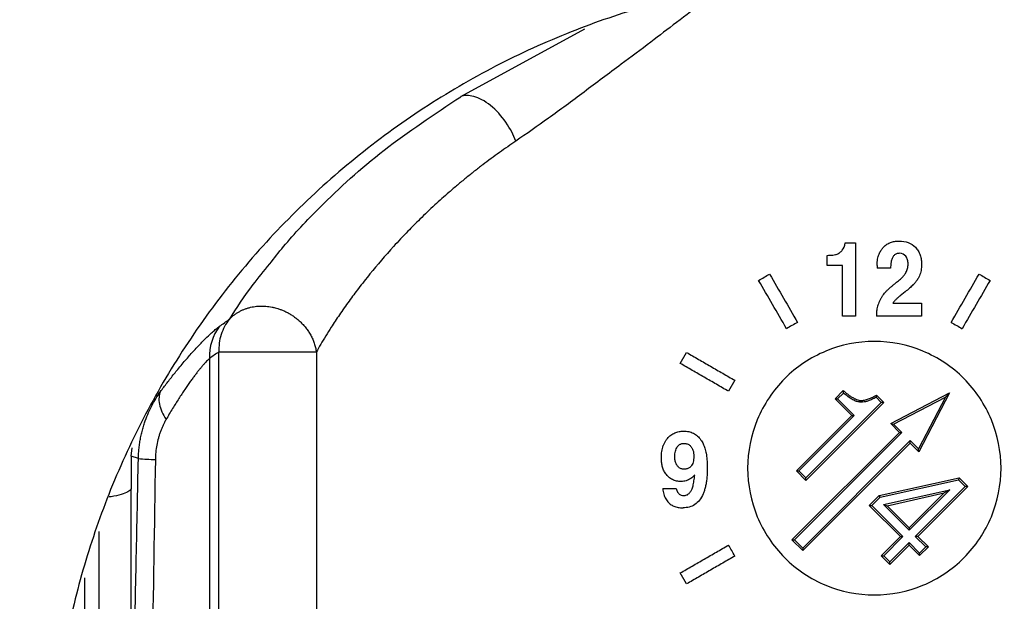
# Model space of a CAD drawing. Header units: millimetres. Extents: x 423 to 1697, y -6 to 958.
# Tile 11 of 54: x 499 to 538, y 386 to 409. Entities that reach past the tile are written whole.
import ezdxf

# ---------------------------------------------------------------- set-up
doc = ezdxf.new("R2010")
doc.units = ezdxf.units.MM

msp = doc.modelspace()

# ---------------------------------------------------------------- linework, layer by layer
at = {"color": 8, "linetype": 'Continuous', "lineweight": 25}
for p, q in [((516.729, 405.623), (521.626, 408.296)), ((503.713, 391.435), (503.756, 391.766)), ((502.439, 388.467), (502.439, 383.065)), ((501.884, 386.635), (501.884, 369.291))]:
    msp.add_line(p, q, dxfattribs=at)
at = {"color": 7, "linetype": 'Continuous', "lineweight": 25}
for p, q in [((532.311, 399.861), (532.311, 396.963)), ((531.188, 398.963), (531.188, 399.362)), ((531.793, 396.963), (531.793, 398.963)), ((534.265, 397.92), (534.073, 397.77)), ((534.91, 397.472), (534.91, 396.963)), ((533.134, 397.059), (533.134, 396.963)), ((506.813, 395.296), (506.813, 379.367)), ((507.181, 379.105), (507.181, 395.551)), ((511.028, 395.551), (511.028, 379.105)), ((525.392, 395.097), (525.642, 395.53)), ((527.548, 394.43), (527.298, 393.997)), ((531.5, 393.701), (531.826, 394.027)), ((531.5, 393.701), (531.6, 393.701)), ((532.157, 393.043), (531.5, 393.701)), ((531.83, 393.93), (531.6, 393.701)), ((531.6, 393.701), (532.257, 393.043)), ((531.83, 393.93), (531.826, 394.027)), ((533.131, 393.85), (533.12, 393.761)), ((533.12, 393.761), (533.327, 393.554)), ((533.131, 393.85), (533.427, 393.554)), ((533.697, 392.723), (536.022, 393.933)), ((533.814, 392.704), (535.856, 393.767)), ((535.856, 393.767), (534.793, 391.726)), ((536.022, 393.933), (534.811, 391.608)), ((536.022, 393.933), (535.856, 393.767)), ((533.327, 393.554), (530.353, 390.58)), ((533.427, 393.554), (530.353, 390.48)), ((532.483, 393.57), (532.49, 393.64)), ((533.427, 393.554), (533.327, 393.554)), ((529.973, 390.859), (532.157, 393.043)), ((530.073, 390.859), (532.257, 393.043)), ((532.157, 393.043), (532.257, 393.043)), ((533.697, 392.723), (533.814, 392.704)), ((534.042, 392.377), (533.697, 392.723)), ((534.141, 392.377), (533.814, 392.704)), ((529.799, 388.135), (534.042, 392.377)), ((529.899, 388.135), (534.141, 392.377)), ((534.042, 392.377), (534.141, 392.377)), ((534.466, 392.053), (530.223, 387.81)), ((534.466, 391.953), (530.223, 387.71)), ((534.793, 391.726), (534.466, 392.053)), ((534.466, 391.953), (534.466, 392.053)), ((534.811, 391.608), (534.466, 391.953)), ((504.004, 391.344), (503.713, 391.435)), ((534.811, 391.608), (534.793, 391.726)), ((529.973, 390.859), (530.073, 390.859)), ((530.353, 390.48), (529.973, 390.859)), ((530.353, 390.58), (530.073, 390.859)), ((530.353, 390.48), (530.353, 390.58)), ((533.245, 389.886), (536.398, 390.583)), ((536.398, 390.583), (536.376, 390.505)), ((536.398, 390.583), (536.739, 390.242)), ((533.28, 389.822), (536.376, 390.505)), ((536.639, 390.242), (534.669, 388.272)), ((536.739, 390.242), (534.768, 388.272)), ((536.376, 390.505), (536.639, 390.242)), ((536.739, 390.242), (536.639, 390.242)), ((503.715, 383.43), (503.715, 390.144)), ((532.854, 389.496), (533.245, 389.886)), ((533.28, 389.822), (532.954, 389.496)), ((533.28, 389.822), (533.245, 389.886)), ((533.417, 389.524), (536.026, 390.111)), ((533.557, 389.483), (535.804, 389.988)), ((536.026, 390.111), (534.428, 388.513)), ((535.804, 389.988), (534.428, 388.612)), ((536.026, 390.111), (535.804, 389.988)), ((534.083, 388.267), (532.854, 389.496)), ((532.854, 389.496), (532.954, 389.496)), ((534.182, 388.267), (532.954, 389.496)), ((534.428, 388.513), (533.417, 389.524)), ((533.417, 389.524), (533.557, 389.483)), ((534.428, 388.612), (533.557, 389.483)), ((533.324, 387.509), (534.083, 388.267)), ((533.424, 387.509), (534.182, 388.267)), ((534.083, 388.267), (534.182, 388.267)), ((534.428, 388.612), (534.428, 388.513)), ((534.669, 388.272), (535.083, 387.858)), ((534.768, 388.272), (534.669, 388.272)), ((534.768, 388.272), (535.183, 387.858)), ((529.799, 388.135), (529.899, 388.135)), ((530.223, 387.71), (529.799, 388.135)), ((530.223, 387.81), (529.899, 388.135)), ((534.423, 388.026), (533.665, 387.268)), ((534.423, 387.927), (533.665, 387.168)), ((534.837, 387.612), (534.423, 388.026)), ((534.423, 387.927), (534.423, 388.026)), ((534.837, 387.512), (534.423, 387.927)), ((535.083, 387.858), (534.837, 387.612)), ((535.183, 387.858), (534.837, 387.512)), ((535.183, 387.858), (535.083, 387.858)), ((530.223, 387.81), (530.223, 387.71)), ((533.324, 387.509), (533.424, 387.509)), ((533.665, 387.168), (533.324, 387.509)), ((533.665, 387.268), (533.424, 387.509)), ((534.837, 387.512), (534.837, 387.612)), ((533.665, 387.168), (533.665, 387.268)), ((525.642, 386.397), (525.392, 386.83))]:
    msp.add_line(p, q, dxfattribs=at)
msp.add_circle((533.052, 377.963), 92.5, dxfattribs=at)
for centre, radius, start, end in [((508.721, 395.398), 1.91, 142.4785, 183.0447), ((504.822, 399.71), 8.406, 264.4133, 268.9961)]:
    msp.add_arc(centre, radius, start, end, dxfattribs=at)
for points, knots in [([(533.052, 468.963), (532.725, 468.962), (532.07, 468.96), (531.09, 468.944), (530.11, 468.918), (529.131, 468.881), (528.153, 468.833), (527.176, 468.776), (526.2, 468.707), (525.225, 468.628), (524.251, 468.539), (523.278, 468.439), (522.305, 468.329), (521.334, 468.208), (520.364, 468.076), (519.395, 467.934), (518.426, 467.782), (517.459, 467.619), (515.385, 467.247), (512.221, 466.583), (507.967, 465.475), (503.737, 464.151), (499.513, 462.597), (495.342, 460.824), (489.829, 458.146), (483.141, 454.245), (475.58, 448.726), (468.59, 442.425), (462.289, 435.435), (456.77, 427.874), (452.102, 419.873), (448.325, 411.572), (445.447, 403.113), (443.464, 394.673), (442.304, 386.289), (441.925, 377.963), (442.304, 369.637), (443.464, 361.253), (445.447, 352.814), (448.325, 344.354), (452.102, 336.053), (456.77, 328.052), (462.289, 320.491), (468.59, 313.501), (475.58, 307.2), (483.141, 301.681), (491.142, 297.014), (498.087, 293.853), (503.737, 291.776), (507.967, 290.452), (512.221, 289.344), (516.446, 288.457), (520.666, 287.777), (524.013, 287.396), (526.507, 287.194), (528.141, 287.091), (529.777, 287.017), (531.414, 286.972), (532.506, 286.966), (533.052, 286.963)], [0, 0, 0, 0, 0.003435, 0.006867, 0.010297, 0.013724, 0.01715, 0.020574, 0.023997, 0.02742, 0.030843, 0.034265, 0.037689, 0.041113, 0.044539, 0.047966, 0.051396, 0.054828, 0.058264, 0.073509, 0.088756, 0.104388, 0.120022, 0.135979, 0.151937, 0.184346, 0.217099, 0.250027, 0.282956, 0.315709, 0.348118, 0.380023, 0.41128, 0.441763, 0.470884, 0.500007, 0.529127, 0.55825, 0.588733, 0.61999, 0.651895, 0.684304, 0.717057, 0.749986, 0.782914, 0.815668, 0.848076, 0.879981, 0.895613, 0.911247, 0.926492, 0.941739, 0.956544, 0.971351, 0.977082, 0.982811, 0.988539, 0.994268, 1, 1, 1, 1]), ([(533.052, 286.963), (533.379, 286.964), (534.033, 286.966), (535.014, 286.982), (535.994, 287.009), (536.973, 287.045), (537.951, 287.093), (538.928, 287.151), (539.904, 287.219), (540.879, 287.298), (541.853, 287.387), (542.826, 287.487), (543.798, 287.597), (544.769, 287.718), (545.74, 287.85), (546.709, 287.992), (547.677, 288.144), (548.645, 288.307), (550.718, 288.679), (553.883, 289.343), (558.136, 290.452), (562.367, 291.775), (566.591, 293.329), (570.761, 295.102), (576.275, 297.78), (582.963, 301.681), (590.524, 307.2), (597.513, 313.501), (603.815, 320.491), (609.334, 328.052), (614.001, 336.053), (617.779, 344.354), (620.656, 352.814), (622.639, 361.253), (623.799, 369.637), (624.178, 377.963), (623.799, 386.289), (622.639, 394.673), (620.656, 403.113), (617.779, 411.572), (614.001, 419.873), (609.334, 427.874), (603.815, 435.435), (597.513, 442.425), (590.524, 448.726), (582.962, 454.245), (574.962, 458.912), (568.017, 462.073), (562.367, 464.151), (558.137, 465.474), (553.883, 466.583), (549.658, 467.469), (545.437, 468.149), (542.091, 468.53), (539.597, 468.732), (537.962, 468.836), (536.327, 468.909), (534.69, 468.955), (533.598, 468.96), (533.052, 468.963)], [0, 0, 0, 0, 0.003435, 0.006867, 0.010297, 0.013724, 0.01715, 0.020574, 0.023997, 0.02742, 0.030843, 0.034265, 0.037689, 0.041113, 0.044539, 0.047966, 0.051396, 0.054828, 0.058264, 0.073509, 0.088756, 0.104388, 0.120022, 0.135979, 0.151937, 0.184346, 0.217099, 0.250027, 0.282956, 0.315709, 0.348118, 0.380023, 0.41128, 0.441763, 0.470884, 0.500007, 0.529127, 0.55825, 0.588733, 0.61999, 0.651895, 0.684304, 0.717057, 0.749986, 0.782914, 0.815668, 0.848076, 0.879981, 0.895613, 0.911247, 0.926492, 0.941739, 0.956544, 0.971351, 0.977082, 0.982811, 0.988539, 0.994268, 1, 1, 1, 1]), ([(533.052, 320.871), (532.803, 320.872), (532.304, 320.874), (531.557, 320.889), (530.811, 320.913), (530.066, 320.947), (529.322, 320.991), (528.578, 321.045), (527.836, 321.108), (527.094, 321.181), (526.353, 321.263), (525.613, 321.356), (524.874, 321.458), (524.136, 321.57), (523.399, 321.691), (521.999, 321.941), (519.948, 322.372), (517.27, 323.072), (514.628, 323.901), (511.092, 325.204), (506.744, 327.182), (502.573, 329.62), (499.379, 331.827), (496.267, 334.223), (492.609, 337.521), (488.656, 341.906), (485.203, 346.638), (482.271, 351.655), (479.911, 356.842), (478.096, 362.162), (476.85, 367.456), (476.118, 372.739), (475.881, 377.963), (476.118, 383.187), (476.849, 388.47), (478.096, 393.764), (479.91, 399.084), (482.271, 404.271), (485.203, 409.288), (488.656, 414.02), (492.609, 418.405), (496.267, 421.703), (499.379, 424.099), (502.572, 426.306), (506.744, 428.744), (511.092, 430.722), (514.628, 432.025), (517.269, 432.854), (519.948, 433.554), (522.242, 434.036), (524.135, 434.361), (525.612, 434.575), (527.093, 434.75), (528.578, 434.887), (530.066, 434.983), (531.558, 435.044), (532.553, 435.051), (533.052, 435.055)], [0, 0, 0, 0, 0.004171, 0.008337, 0.0125, 0.01666, 0.020818, 0.024975, 0.029131, 0.033287, 0.037443, 0.041601, 0.045762, 0.049925, 0.054092, 0.058263, 0.073719, 0.08914, 0.104562, 0.12002, 0.152175, 0.184333, 0.200713, 0.217097, 0.250025, 0.282953, 0.315706, 0.34786, 0.380018, 0.410887, 0.441758, 0.470878, 0.500001, 0.529121, 0.558243, 0.589112, 0.619983, 0.652138, 0.684296, 0.717048, 0.749976, 0.782904, 0.799285, 0.815668, 0.847823, 0.879981, 0.895437, 0.910858, 0.92628, 0.941739, 0.950076, 0.958398, 0.966713, 0.975024, 0.983339, 0.991662, 1, 1, 1, 1]), ([(533.052, 435.055), (533.301, 435.054), (533.799, 435.052), (534.546, 435.037), (535.292, 435.013), (536.038, 434.979), (536.782, 434.935), (537.525, 434.882), (538.268, 434.818), (539.01, 434.745), (539.75, 434.663), (540.49, 434.57), (541.229, 434.468), (541.967, 434.356), (542.705, 434.235), (544.105, 433.985), (546.156, 433.554), (548.834, 432.854), (551.475, 432.025), (555.012, 430.722), (559.359, 428.744), (563.531, 426.306), (566.724, 424.099), (569.836, 421.703), (573.494, 418.405), (577.447, 414.02), (580.9, 409.288), (583.832, 404.271), (586.193, 399.084), (588.008, 393.764), (589.254, 388.47), (589.985, 383.187), (590.223, 377.963), (589.985, 372.74), (589.254, 367.457), (588.008, 362.162), (586.193, 356.842), (583.832, 351.656), (580.901, 346.638), (577.447, 341.906), (573.494, 337.521), (569.836, 334.224), (566.724, 331.827), (563.531, 329.62), (559.359, 327.182), (555.012, 325.204), (551.476, 323.902), (548.834, 323.072), (546.156, 322.372), (543.861, 321.89), (541.969, 321.565), (540.492, 321.351), (539.011, 321.176), (537.526, 321.04), (536.038, 320.943), (534.546, 320.882), (533.55, 320.875), (533.052, 320.871)], [0, 0, 0, 0, 0.004171, 0.008337, 0.0125, 0.01666, 0.020818, 0.024975, 0.029131, 0.033287, 0.037443, 0.041601, 0.045762, 0.049925, 0.054092, 0.058263, 0.073719, 0.08914, 0.104562, 0.12002, 0.152175, 0.184333, 0.200713, 0.217097, 0.250025, 0.282953, 0.315706, 0.34786, 0.380018, 0.410887, 0.441758, 0.470878, 0.500001, 0.529121, 0.558243, 0.589112, 0.619983, 0.652138, 0.684296, 0.717048, 0.749976, 0.782904, 0.799285, 0.815668, 0.847823, 0.879981, 0.895437, 0.910858, 0.92628, 0.941739, 0.950076, 0.958398, 0.966713, 0.975024, 0.983339, 0.991662, 1, 1, 1, 1]), ([(533.052, 321.963), (529.387, 321.963), (525.722, 322.324), (518.532, 323.754), (515.008, 324.823), (508.235, 327.628), (504.987, 329.365), (498.892, 333.437), (496.045, 335.773), (490.862, 340.957), (488.526, 343.804), (484.453, 349.899), (482.717, 353.147), (479.912, 359.919), (478.843, 363.443), (477.413, 370.633), (477.052, 374.298), (477.052, 381.628), (477.413, 385.293), (478.843, 392.483), (479.912, 396.007), (482.717, 402.78), (484.453, 406.028), (488.526, 412.123), (490.862, 414.969), (496.045, 420.153), (498.892, 422.489), (504.987, 426.562), (508.235, 428.298), (515.008, 431.103), (518.532, 432.172), (525.722, 433.602), (529.387, 433.963), (533.052, 433.963)], [0, 0, 0, 0, 0.0625, 0.0625, 0.125, 0.125, 0.1875, 0.1875, 0.25, 0.25, 0.3125, 0.3125, 0.375, 0.375, 0.4375, 0.4375, 0.5, 0.5, 0.5625, 0.5625, 0.625, 0.625, 0.6875, 0.6875, 0.75, 0.75, 0.8125, 0.8125, 0.875, 0.875, 0.9375, 0.9375, 1, 1, 1, 1]), ([(533.052, 433.963), (536.717, 433.963), (540.382, 433.602), (547.572, 432.172), (551.096, 431.103), (557.868, 428.298), (561.116, 426.562), (567.211, 422.489), (570.058, 420.153), (575.241, 414.969), (577.578, 412.123), (581.65, 406.028), (583.386, 402.78), (586.192, 396.007), (587.261, 392.483), (588.691, 385.293), (589.052, 381.628), (589.052, 374.298), (588.691, 370.633), (587.261, 363.443), (586.192, 359.919), (583.386, 353.147), (581.65, 349.899), (577.578, 343.804), (575.241, 340.957), (570.058, 335.773), (567.211, 333.437), (561.116, 329.365), (557.868, 327.628), (551.096, 324.823), (547.572, 323.754), (540.382, 322.324), (536.717, 321.963), (533.052, 321.963)], [0, 0, 0, 0, 0.0625, 0.0625, 0.125, 0.125, 0.1875, 0.1875, 0.25, 0.25, 0.3125, 0.3125, 0.375, 0.375, 0.4375, 0.4375, 0.5, 0.5, 0.5625, 0.5625, 0.625, 0.625, 0.6875, 0.6875, 0.75, 0.75, 0.8125, 0.8125, 0.875, 0.875, 0.9375, 0.9375, 1, 1, 1, 1]), ([(533.052, 410.463), (532.853, 410.462), (532.456, 410.46), (531.861, 410.443), (531.267, 410.416), (530.674, 410.378), (530.082, 410.329), (529.491, 410.27), (528.901, 410.199), (528.312, 410.118), (527.724, 410.025), (526.299, 409.775), (524.057, 409.247), (521.029, 408.214), (518.076, 406.87), (515.217, 405.2), (512.523, 403.234), (510.03, 400.985), (507.781, 398.492), (505.815, 395.798), (504.145, 392.939), (502.801, 389.986), (501.768, 386.958), (501.058, 383.944), (500.642, 380.937), (500.507, 377.963), (500.642, 374.99), (501.058, 371.982), (501.768, 368.968), (502.801, 365.94), (504.144, 362.987), (505.815, 360.129), (507.78, 357.435), (510.03, 354.942), (512.523, 352.692), (515.217, 350.727), (518.076, 349.056), (521.028, 347.712), (524.057, 346.679), (526.428, 346.121), (528.115, 345.835), (529.097, 345.699), (530.082, 345.594), (531.069, 345.519), (532.06, 345.472), (532.721, 345.466), (533.052, 345.463)], [0, 0, 0, 0, 0.005838, 0.011668, 0.017492, 0.023313, 0.029131, 0.03495, 0.040771, 0.046596, 0.052427, 0.058266, 0.089135, 0.120009, 0.152164, 0.184325, 0.217165, 0.25001, 0.28285, 0.315695, 0.347851, 0.380012, 0.410881, 0.441755, 0.470875, 0.500001, 0.529121, 0.558247, 0.589116, 0.61999, 0.652145, 0.684306, 0.717146, 0.749991, 0.782831, 0.815676, 0.847832, 0.879993, 0.910862, 0.941736, 0.951461, 0.961168, 0.970867, 0.980565, 0.990273, 1, 1, 1, 1]), ([(533.052, 345.463), (533.25, 345.464), (533.647, 345.466), (534.242, 345.483), (534.836, 345.51), (535.429, 345.548), (536.021, 345.597), (536.612, 345.657), (537.202, 345.727), (537.791, 345.809), (538.379, 345.901), (539.805, 346.151), (542.047, 346.679), (545.075, 347.712), (548.028, 349.056), (550.886, 350.726), (553.58, 352.692), (556.073, 354.941), (558.323, 357.434), (560.288, 360.128), (561.959, 362.987), (563.303, 365.94), (564.336, 368.968), (565.045, 371.982), (565.462, 374.989), (565.597, 377.963), (565.462, 380.937), (565.045, 383.944), (564.336, 386.958), (563.303, 389.986), (561.959, 392.939), (560.288, 395.797), (558.323, 398.492), (556.073, 400.984), (553.58, 403.234), (550.886, 405.2), (548.028, 406.87), (545.075, 408.214), (542.047, 409.247), (539.676, 409.805), (537.988, 410.091), (537.006, 410.227), (536.022, 410.333), (535.034, 410.407), (534.044, 410.454), (533.383, 410.46), (533.052, 410.463)], [0, 0, 0, 0, 0.005838, 0.011668, 0.017492, 0.023313, 0.029131, 0.03495, 0.040771, 0.046596, 0.052427, 0.058266, 0.089135, 0.120009, 0.152164, 0.184325, 0.217165, 0.25001, 0.28285, 0.315695, 0.347851, 0.380012, 0.410881, 0.441755, 0.470875, 0.500001, 0.529121, 0.558247, 0.589116, 0.61999, 0.652145, 0.684306, 0.717146, 0.749991, 0.782831, 0.815676, 0.847832, 0.879993, 0.910862, 0.941736, 0.951461, 0.961168, 0.970867, 0.980565, 0.990273, 1, 1, 1, 1]), ([(509.187, 399.024), (509.365, 399.252), (509.934, 399.981), (511.38, 401.508), (513.601, 403.552), (515.686, 404.932), (516.729, 405.622)], [0, 0, 0, 0, 0.102828, 0.329092, 0.664554, 1, 1, 1, 1]), ([(518.903, 403.868), (518.814, 404.103), (518.682, 404.361), (518.338, 404.859), (518.126, 405.094), (517.679, 405.455), (517.448, 405.577), (517.041, 405.686), (516.865, 405.675), (516.729, 405.623)], [0, 0, 0, 0, 0.25, 0.25, 0.5, 0.5, 0.75, 0.75, 1, 1, 1, 1]), ([(518.903, 403.868), (518.795, 403.795), (518.576, 403.647), (518.25, 403.418), (517.921, 403.179), (517.591, 402.932), (517.259, 402.675), (516.927, 402.409), (516.594, 402.133), (516.181, 401.781), (515.68, 401.332), (515.14, 400.819), (514.596, 400.271), (513.918, 399.55), (513.27, 398.794), (512.706, 398.078), (512.305, 397.539), (511.945, 397.027), (511.642, 396.568), (511.399, 396.183), (511.203, 395.857), (511.086, 395.651), (511.028, 395.551)], [0, 0, 0, 0, 0.028485, 0.057757, 0.087819, 0.118671, 0.150315, 0.182753, 0.215984, 0.250011, 0.309433, 0.375008, 0.430136, 0.500007, 0.62499, 0.69145, 0.749986, 0.815295, 0.874989, 0.918305, 0.959973, 1, 1, 1, 1]), ([(533.387, 399.656), (533.408, 399.678), (533.447, 399.722), (533.514, 399.776), (533.584, 399.821), (533.656, 399.857), (533.73, 399.885), (533.806, 399.904), (533.881, 399.918), (533.957, 399.925), (534.007, 399.926), (534.032, 399.926)], [0, 0, 0, 0, 0.125305, 0.244123, 0.358223, 0.469037, 0.577641, 0.68476, 0.790801, 0.895906, 1, 1, 1, 1]), ([(531.589, 399.414), (531.608, 399.423), (531.645, 399.441), (531.697, 399.475), (531.745, 399.514), (531.773, 399.544), (531.787, 399.56)], [0, 0, 0, 0, 0.251163, 0.500002, 0.748696, 1, 1, 1, 1]), ([(533.16, 398.961), (533.161, 399.006), (533.163, 399.09), (533.18, 399.209), (533.204, 399.313), (533.235, 399.403), (533.27, 399.481), (533.308, 399.549), (533.347, 399.606), (533.374, 399.64), (533.387, 399.656)], [0, 0, 0, 0, 0.179686, 0.339045, 0.481058, 0.608208, 0.722454, 0.825247, 0.917569, 1, 1, 1, 1]), ([(534.671, 399.679), (534.692, 399.656), (534.734, 399.611), (534.785, 399.536), (534.827, 399.456), (534.861, 399.371), (534.886, 399.282), (534.904, 399.19), (534.914, 399.094), (534.915, 399.029), (534.916, 398.996)], [0, 0, 0, 0, 0.123989, 0.245759, 0.36687, 0.488647, 0.612156, 0.738206, 0.867366, 1, 1, 1, 1]), ([(531.188, 399.362), (531.228, 399.363), (531.305, 399.363), (531.413, 399.372), (531.508, 399.385), (531.564, 399.405), (531.589, 399.414)], [0, 0, 0, 0, 0.296417, 0.565445, 0.801322, 1, 1, 1, 1]), ([(534.045, 399.442), (534.025, 399.441), (533.985, 399.439), (533.928, 399.424), (533.876, 399.398), (533.829, 399.361), (533.805, 399.33), (533.792, 399.314)], [0, 0, 0, 0, 0.207671, 0.40404, 0.596204, 0.792182, 1, 1, 1, 1]), ([(534.384, 399.02), (534.384, 399.047), (534.382, 399.101), (534.366, 399.18), (534.338, 399.256), (534.308, 399.301), (534.292, 399.323)], [0, 0, 0, 0, 0.2513412, 0.4997465, 0.7475559, 1, 1, 1, 1]), ([(534.298, 398.682), (534.311, 398.709), (534.338, 398.761), (534.364, 398.845), (534.381, 398.932), (534.383, 398.99), (534.384, 399.02)], [0, 0, 0, 0, 0.252158, 0.500052, 0.747859, 1, 1, 1, 1]), ([(534.916, 398.996), (534.915, 398.958), (534.913, 398.882), (534.898, 398.77), (534.872, 398.66), (534.834, 398.553), (534.798, 398.486), (534.78, 398.452)], [0, 0, 0, 0, 0.201172, 0.400419, 0.598801, 0.797927, 1, 1, 1, 1]), ([(528.485, 398.372), (528.557, 398.414), (528.702, 398.497), (528.846, 398.581), (528.918, 398.622)], [0, 0, 0, 0, 0.499891, 1, 1, 1, 1]), ([(529.585, 396.467), (529.402, 396.786), (529.035, 397.421), (528.668, 398.056), (528.485, 398.372)], [0, 0, 0, 0, 0.500781, 1, 1, 1, 1]), ([(528.918, 398.622), (529.101, 398.306), (529.468, 397.671), (529.835, 397.035), (530.018, 396.717)], [0, 0, 0, 0, 0.499307, 1, 1, 1, 1]), ([(533.93, 398.297), (533.981, 398.339), (534.07, 398.412), (534.178, 398.519), (534.252, 398.605), (534.284, 398.659), (534.298, 398.682)], [0, 0, 0, 0, 0.3681353, 0.6451821, 0.850232, 1, 1, 1, 1]), ([(534.78, 398.452), (534.766, 398.429), (534.732, 398.374), (534.663, 398.287), (534.566, 398.181), (534.432, 398.054), (534.325, 397.968), (534.265, 397.92)], [0, 0, 0, 0, 0.111312, 0.257474, 0.447004, 0.690368, 1, 1, 1, 1]), ([(536.085, 396.717), (536.269, 397.035), (536.636, 397.671), (537.002, 398.306), (537.185, 398.622)], [0, 0, 0, 0, 0.500693, 1, 1, 1, 1]), ([(537.618, 398.372), (537.435, 398.056), (537.069, 397.421), (536.702, 396.786), (536.518, 396.467)], [0, 0, 0, 0, 0.499219, 1, 1, 1, 1]), ([(537.185, 398.622), (537.258, 398.581), (537.402, 398.497), (537.546, 398.414), (537.618, 398.372)], [0, 0, 0, 0, 0.500109, 1, 1, 1, 1]), ([(533.425, 397.833), (533.446, 397.857), (533.489, 397.909), (533.564, 397.984), (533.648, 398.062), (533.739, 398.141), (533.833, 398.22), (533.897, 398.271), (533.93, 398.297)], [0, 0, 0, 0, 0.1384883, 0.29415, 0.4624642, 0.6389874, 0.8194869, 1, 1, 1, 1]), ([(533.425, 397.833), (533.403, 397.804), (533.359, 397.746), (533.303, 397.653), (533.252, 397.555), (533.225, 397.486), (533.211, 397.452)], [0, 0, 0, 0, 0.248177, 0.496507, 0.746591, 1, 1, 1, 1]), ([(534.073, 397.77), (534.046, 397.748), (533.992, 397.704), (533.916, 397.632), (533.844, 397.555), (533.802, 397.5), (533.781, 397.472)], [0, 0, 0, 0, 0.24933, 0.4999426, 0.7505447, 1, 1, 1, 1]), ([(507.591, 396.837), (507.62, 396.866), (507.677, 396.925), (507.771, 397.003), (507.871, 397.075), (507.976, 397.138), (508.085, 397.194), (508.197, 397.241), (508.313, 397.281), (508.43, 397.312), (508.549, 397.336), (508.67, 397.352), (508.791, 397.36), (508.913, 397.361), (509.035, 397.355), (509.157, 397.341), (509.278, 397.32), (509.397, 397.293), (509.512, 397.261), (509.586, 397.234), (509.624, 397.221)], [0, 0, 0, 0, 0.060024, 0.119527, 0.178589, 0.237185, 0.29523, 0.352629, 0.409312, 0.465272, 0.520599, 0.575442, 0.629897, 0.68402, 0.73786, 0.791488, 0.845019, 0.89864, 0.949068, 1, 1, 1, 1]), ([(509.624, 397.221), (509.668, 397.204), (509.756, 397.169), (509.886, 397.105), (510.015, 397.032), (510.142, 396.949), (510.267, 396.854), (510.389, 396.748), (510.506, 396.631), (510.616, 396.502), (510.717, 396.363), (510.808, 396.214), (510.886, 396.056), (510.95, 395.892), (510.999, 395.723), (511.018, 395.608), (511.028, 395.551)], [0, 0, 0, 0, 0.060329, 0.121783, 0.184659, 0.249304, 0.316017, 0.384924, 0.455914, 0.528985, 0.604073, 0.680918, 0.759167, 0.838498, 0.918744, 1, 1, 1, 1]), ([(533.211, 397.452), (533.199, 397.418), (533.176, 397.352), (533.153, 397.252), (533.137, 397.154), (533.135, 397.09), (533.134, 397.059)], [0, 0, 0, 0, 0.267327, 0.521842, 0.765371, 1, 1, 1, 1]), ([(507.591, 396.837), (507.453, 396.663), (507.341, 396.458), (507.2, 396.015), (507.171, 395.779), (507.181, 395.551)], [0, 0, 0, 0, 0.5, 0.5, 1, 1, 1, 1]), ([(534.91, 396.963), (534.763, 396.963), (534.467, 396.963), (534.023, 396.963), (533.579, 396.963), (533.282, 396.963), (533.134, 396.963)], [0, 0, 0, 0, 0.250046, 0.5, 0.749954, 1, 1, 1, 1]), ([(504.878, 393.986), (504.92, 394.043), (505.051, 394.219), (505.231, 394.453), (505.415, 394.685), (505.627, 394.947), (505.893, 395.263), (506.215, 395.625), (506.508, 395.934), (506.747, 396.169), (506.931, 396.338), (507.079, 396.466), (507.163, 396.529), (507.206, 396.561)], [0, 0, 0, 0, 0.046543, 0.142918, 0.197605, 0.250125, 0.379844, 0.500006, 0.632341, 0.75014, 0.831138, 0.914464, 1, 1, 1, 1]), ([(530.018, 396.717), (529.946, 396.676), (529.802, 396.592), (529.657, 396.509), (529.585, 396.467)], [0, 0, 0, 0, 0.500081, 1, 1, 1, 1]), ([(533.052, 395.963), (532.397, 395.963), (531.743, 395.833), (530.534, 395.332), (529.979, 394.961), (529.053, 394.036), (528.683, 393.481), (528.182, 392.272), (528.052, 391.618), (528.052, 390.309), (528.182, 389.654), (528.683, 388.445), (529.053, 387.89), (529.979, 386.965), (530.534, 386.594), (531.743, 386.093), (532.397, 385.963), (533.052, 385.963)], [0, 0, 0, 0, 0.125, 0.125, 0.25, 0.25, 0.375, 0.375, 0.5, 0.5, 0.625, 0.625, 0.75, 0.75, 0.875, 0.875, 1, 1, 1, 1]), ([(538.052, 390.963), (538.052, 391.618), (537.922, 392.272), (537.421, 393.481), (537.05, 394.036), (536.125, 394.961), (535.57, 395.332), (534.361, 395.833), (533.706, 395.963), (533.052, 395.963)], [0, 0, 0, 0, 0.25, 0.25, 0.5, 0.5, 0.75, 0.75, 1, 1, 1, 1]), ([(506.813, 395.296), (506.795, 395.28), (506.76, 395.246), (506.699, 395.185), (506.634, 395.116), (506.565, 395.037), (506.49, 394.95), (506.411, 394.853), (506.327, 394.748), (506.239, 394.633), (506.147, 394.51), (506.013, 394.325), (505.831, 394.064), (505.597, 393.709), (505.35, 393.316), (505.183, 393.031), (505.097, 392.885)], [0, 0, 0, 0, 0.047623, 0.095559, 0.143896, 0.192717, 0.242105, 0.292141, 0.342901, 0.394457, 0.446881, 0.500239, 0.618015, 0.740228, 0.867402, 1, 1, 1, 1]), ([(507.181, 395.551), (507.12, 395.509), (506.997, 395.425), (506.875, 395.339), (506.813, 395.296)], [0, 0, 0, 0, 0.500221, 1, 1, 1, 1]), ([(507.181, 395.551), (507.195, 395.551), (507.223, 395.551), (507.276, 395.551), (507.337, 395.551), (507.406, 395.551), (507.483, 395.551), (507.567, 395.551), (507.657, 395.551), (507.753, 395.551), (507.853, 395.551), (507.955, 395.551), (508.059, 395.551), (508.165, 395.551), (508.272, 395.551), (508.38, 395.551), (508.488, 395.551), (508.862, 395.551), (509.632, 395.551), (510.356, 395.551), (510.71, 395.551), (510.841, 395.551), (510.951, 395.551), (511.002, 395.551), (511.028, 395.551)], [0, 0, 0, 0, 0.028847, 0.057135, 0.084828, 0.112045, 0.138973, 0.165738, 0.192308, 0.21845, 0.243997, 0.268926, 0.293238, 0.316957, 0.340125, 0.362802, 0.385067, 0.407014, 0.59048, 0.815959, 0.861132, 0.907016, 0.953345, 1, 1, 1, 1]), ([(525.642, 395.53), (525.8, 395.439), (526.114, 395.257), (526.589, 394.983), (527.067, 394.707), (527.387, 394.522), (527.548, 394.43)], [0, 0, 0, 0, 0.249502, 0.499277, 0.749414, 1, 1, 1, 1]), ([(527.298, 393.997), (527.137, 394.089), (526.817, 394.274), (526.339, 394.55), (525.864, 394.824), (525.549, 395.006), (525.392, 395.097)], [0, 0, 0, 0, 0.250609, 0.500752, 0.750519, 1, 1, 1, 1]), ([(504.004, 391.344), (504.007, 391.413), (504.011, 391.551), (504.03, 391.757), (504.056, 391.962), (504.092, 392.164), (504.136, 392.363), (504.188, 392.559), (504.263, 392.801), (504.37, 393.084), (504.519, 393.402), (504.687, 393.705), (504.814, 393.893), (504.878, 393.986)], [0, 0, 0, 0, 0.071859, 0.143646, 0.215316, 0.28682, 0.358112, 0.429175, 0.500014, 0.625135, 0.749941, 0.875728, 1, 1, 1, 1]), ([(504.878, 393.986), (504.814, 393.853), (504.797, 393.682), (504.874, 393.297), (504.967, 393.087), (505.097, 392.885)], [0, 0, 0, 0, 0.5, 0.5, 1, 1, 1, 1]), ([(531.826, 394.027), (531.87, 393.989), (531.953, 393.917), (532.076, 393.824), (532.191, 393.749), (532.297, 393.694), (532.395, 393.655), (532.46, 393.645), (532.49, 393.64)], [0, 0, 0, 0, 0.222261, 0.420704, 0.596163, 0.749844, 0.883547, 1, 1, 1, 1]), ([(532.483, 393.57), (532.46, 393.573), (532.414, 393.581), (532.344, 393.6), (532.274, 393.627), (532.202, 393.661), (532.13, 393.703), (532.054, 393.753), (531.953, 393.829), (531.878, 393.89), (531.83, 393.93)], [0, 0, 0, 0, 0.091619, 0.186637, 0.285891, 0.390121, 0.499964, 0.616707, 0.75105, 1, 1, 1, 1]), ([(533.12, 393.761), (533.066, 393.732), (532.968, 393.678), (532.827, 393.619), (532.703, 393.584), (532.592, 393.566), (532.519, 393.569), (532.483, 393.57)], [0, 0, 0, 0, 0.271867, 0.500024, 0.676688, 0.842299, 1, 1, 1, 1]), ([(532.49, 393.64), (532.512, 393.639), (532.558, 393.636), (532.628, 393.643), (532.703, 393.658), (532.781, 393.68), (532.864, 393.711), (532.95, 393.749), (533.04, 393.796), (533.1, 393.831), (533.131, 393.85)], [0, 0, 0, 0, 0.096957, 0.200001, 0.310341, 0.428963, 0.556664, 0.694079, 0.84172, 1, 1, 1, 1]), ([(505.097, 392.885), (505.076, 392.848), (505.034, 392.774), (504.977, 392.656), (504.923, 392.535), (504.874, 392.409), (504.83, 392.279), (504.778, 392.102), (504.727, 391.874), (504.686, 391.593), (504.679, 391.402), (504.675, 391.306)], [0, 0, 0, 0, 0.083625, 0.166776, 0.249728, 0.332762, 0.416154, 0.500179, 0.666179, 0.832109, 1, 1, 1, 1]), ([(524.646, 391.369), (524.647, 391.413), (524.649, 391.499), (524.663, 391.624), (524.687, 391.741), (524.721, 391.852), (524.766, 391.955), (524.82, 392.051), (524.865, 392.108), (524.887, 392.137)], [0, 0, 0, 0, 0.158746, 0.309981, 0.454817, 0.594588, 0.730848, 0.865352, 1, 1, 1, 1]), ([(524.887, 392.137), (524.908, 392.161), (524.95, 392.208), (525.021, 392.268), (525.096, 392.318), (525.175, 392.359), (525.257, 392.39), (525.344, 392.411), (525.434, 392.424), (525.495, 392.426), (525.526, 392.426)], [0, 0, 0, 0, 0.130458, 0.256242, 0.379012, 0.50039, 0.621899, 0.744913, 0.870618, 1, 1, 1, 1]), ([(525.526, 392.426), (525.561, 392.425), (525.628, 392.424), (525.727, 392.407), (525.821, 392.381), (525.91, 392.343), (525.994, 392.293), (526.073, 392.232), (526.146, 392.159), (526.188, 392.102), (526.209, 392.074)], [0, 0, 0, 0, 0.130715, 0.256642, 0.379117, 0.499708, 0.620181, 0.742433, 0.868405, 1, 1, 1, 1]), ([(525.178, 391.424), (525.179, 391.462), (525.181, 391.533), (525.198, 391.634), (525.227, 391.724), (525.257, 391.776), (525.271, 391.801)], [0, 0, 0, 0, 0.282124, 0.539136, 0.776231, 1, 1, 1, 1]), ([(525.271, 391.801), (525.282, 391.816), (525.303, 391.845), (525.342, 391.88), (525.386, 391.908), (525.434, 391.928), (525.487, 391.94), (525.524, 391.941), (525.543, 391.942)], [0, 0, 0, 0, 0.167554, 0.328604, 0.487756, 0.64978, 0.819204, 1, 1, 1, 1]), ([(525.543, 391.942), (525.565, 391.941), (525.608, 391.939), (525.67, 391.923), (525.727, 391.896), (525.779, 391.858), (525.807, 391.826), (525.821, 391.809)], [0, 0, 0, 0, 0.211526, 0.410959, 0.604409, 0.798553, 1, 1, 1, 1]), ([(525.821, 391.809), (525.832, 391.794), (525.855, 391.762), (525.881, 391.708), (525.902, 391.649), (525.916, 391.583), (525.924, 391.512), (525.925, 391.462), (525.926, 391.437)], [0, 0, 0, 0, 0.146989, 0.298456, 0.457228, 0.625766, 0.806128, 1, 1, 1, 1]), ([(526.209, 392.074), (526.225, 392.05), (526.257, 392.001), (526.298, 391.922), (526.333, 391.837), (526.364, 391.747), (526.39, 391.651), (526.422, 391.504), (526.451, 391.283), (526.455, 391.094), (526.457, 390.989)], [0, 0, 0, 0, 0.076854, 0.155852, 0.237436, 0.321943, 0.409618, 0.500628, 0.72109, 1, 1, 1, 1]), ([(503.713, 391.435), (503.713, 391.223), (503.714, 390.794), (503.715, 390.362), (503.715, 390.144)], [0, 0, 0, 0, 0.493858, 1, 1, 1, 1]), ([(503.839, 383.473), (503.867, 384.793), (503.922, 387.417), (503.977, 390.041), (504.004, 391.344)], [0, 0, 0, 0, 0.503087, 1, 1, 1, 1]), ([(524.869, 390.68), (524.851, 390.702), (524.815, 390.743), (524.771, 390.813), (524.734, 390.886), (524.705, 390.962), (524.682, 391.04), (524.665, 391.12), (524.654, 391.202), (524.647, 391.286), (524.647, 391.341), (524.646, 391.369)], [0, 0, 0, 0, 0.1146963, 0.2264547, 0.3365432, 0.4459523, 0.5554007, 0.6653585, 0.7760815, 0.887649, 1, 1, 1, 1]), ([(525.282, 391.047), (525.271, 391.062), (525.248, 391.093), (525.222, 391.147), (525.201, 391.207), (525.187, 391.274), (525.179, 391.347), (525.178, 391.398), (525.178, 391.424)], [0, 0, 0, 0, 0.143995, 0.293379, 0.451266, 0.620299, 0.802636, 1, 1, 1, 1]), ([(525.926, 391.437), (525.925, 391.394), (525.923, 391.314), (525.903, 391.204), (525.87, 391.11), (525.833, 391.062), (525.816, 391.039)], [0, 0, 0, 0, 0.302549, 0.564646, 0.793538, 1, 1, 1, 1]), ([(525.55, 390.921), (525.529, 390.922), (525.487, 390.924), (525.428, 390.94), (525.374, 390.965), (525.324, 391.001), (525.296, 391.031), (525.282, 391.047)], [0, 0, 0, 0, 0.2096005, 0.4083485, 0.6021291, 0.7972773, 1, 1, 1, 1]), ([(526.457, 390.989), (526.456, 390.916), (526.455, 390.778), (526.441, 390.579), (526.418, 390.397), (526.386, 390.232), (526.346, 390.083), (526.279, 389.9), (526.168, 389.698), (525.975, 389.517), (525.746, 389.415), (525.584, 389.405), (525.5, 389.4)], [0, 0, 0, 0, 0.101838, 0.195578, 0.281703, 0.360749, 0.433312, 0.500066, 0.638013, 0.758934, 0.876009, 1, 1, 1, 1]), ([(525.816, 391.039), (525.801, 391.025), (525.772, 390.996), (525.722, 390.962), (525.668, 390.939), (525.61, 390.924), (525.57, 390.922), (525.55, 390.921)], [0, 0, 0, 0, 0.204896, 0.401958, 0.596515, 0.794099, 1, 1, 1, 1]), ([(533.052, 385.963), (533.706, 385.963), (534.361, 386.093), (535.57, 386.594), (536.125, 386.965), (537.05, 387.89), (537.421, 388.445), (537.922, 389.654), (538.052, 390.309), (538.052, 390.963)], [0, 0, 0, 0, 0.25, 0.25, 0.5, 0.5, 0.75, 0.75, 1, 1, 1, 1]), ([(525.425, 390.437), (525.395, 390.437), (525.335, 390.439), (525.247, 390.454), (525.163, 390.479), (525.082, 390.513), (525.007, 390.559), (524.934, 390.614), (524.891, 390.658), (524.869, 390.68)], [0, 0, 0, 0, 0.147492, 0.290394, 0.430382, 0.569324, 0.709217, 0.852107, 1, 1, 1, 1]), ([(525.961, 390.693), (525.936, 390.669), (525.886, 390.62), (525.805, 390.557), (525.718, 390.505), (525.626, 390.467), (525.528, 390.441), (525.46, 390.438), (525.425, 390.437)], [0, 0, 0, 0, 0.169436, 0.335495, 0.499241, 0.662556, 0.828241, 1, 1, 1, 1]), ([(525.817, 390.064), (525.827, 390.083), (525.849, 390.123), (525.874, 390.191), (525.897, 390.27), (525.917, 390.361), (525.935, 390.462), (525.949, 390.574), (525.957, 390.652), (525.961, 390.693)], [0, 0, 0, 0, 0.098452, 0.210628, 0.337441, 0.479476, 0.637106, 0.810567, 1, 1, 1, 1]), ([(524.703, 390.158), (524.707, 390.119), (524.714, 390.045), (524.738, 389.939), (524.772, 389.84), (524.817, 389.751), (524.871, 389.669), (524.915, 389.622), (524.937, 389.599)], [0, 0, 0, 0, 0.183599, 0.357083, 0.522733, 0.683164, 0.841252, 1, 1, 1, 1]), ([(525.235, 390.158), (525.241, 390.134), (525.254, 390.086), (525.285, 390.018), (525.337, 389.947), (525.422, 389.892), (525.493, 389.887), (525.528, 389.885)], [0, 0, 0, 0, 0.162766, 0.330824, 0.502201, 0.758155, 1, 1, 1, 1]), ([(525.528, 389.885), (525.548, 389.886), (525.588, 389.888), (525.645, 389.904), (525.697, 389.931), (525.743, 389.967), (525.784, 390.011), (525.806, 390.046), (525.817, 390.064)], [0, 0, 0, 0, 0.176173, 0.341277, 0.501159, 0.661324, 0.826428, 1, 1, 1, 1]), ([(524.937, 389.599), (524.958, 389.581), (524.998, 389.544), (525.067, 389.5), (525.142, 389.463), (525.223, 389.435), (525.31, 389.414), (525.403, 389.402), (525.467, 389.401), (525.5, 389.4)], [0, 0, 0, 0, 0.131163, 0.263257, 0.398208, 0.537824, 0.683739, 0.837388, 1, 1, 1, 1]), ([(525.392, 386.83), (525.549, 386.92), (525.864, 387.102), (526.339, 387.376), (526.817, 387.652), (527.137, 387.837), (527.298, 387.93)], [0, 0, 0, 0, 0.249481, 0.499248, 0.749391, 1, 1, 1, 1]), ([(527.548, 387.497), (527.387, 387.404), (527.067, 387.219), (526.589, 386.943), (526.114, 386.669), (525.8, 386.487), (525.642, 386.397)], [0, 0, 0, 0, 0.250586, 0.500723, 0.750498, 1, 1, 1, 1])]:
    msp.add_open_spline(points, degree=3, knots=knots, dxfattribs=at)
at = {"color": 8, "linetype": 'Continuous', "lineweight": 25}
for points, knots in [([(526.779, 409.845), (526.632, 409.701), (526.149, 409.226), (525.268, 408.57), (524.175, 407.73), (522.948, 406.816), (521.597, 405.806), (520.212, 404.776), (519.33, 404.164), (518.903, 403.868)], [0, 0, 0, 0, 0.058597, 0.193081, 0.31728, 0.462071, 0.64748, 0.829733, 1, 1, 1, 1]), ([(507.595, 396.833), (507.883, 397.281), (508.332, 397.979), (508.961, 398.748), (509.187, 399.024)], [0, 0, 0, 0, 0.64116, 1, 1, 1, 1]), ([(503.715, 390.144), (503.683, 390.104), (503.621, 390.024), (503.333, 389.92), (503.065, 389.852), (502.877, 389.83), (502.852, 389.827)], [0, 0, 0, 0, 0.317381, 0.634761, 0.952142, 1, 1, 1, 1])]:
    msp.add_open_spline(points, degree=3, knots=knots, dxfattribs=at)
at = {"color": 7, "linetype": 'Continuous', "lineweight": 25}
for points in [[(534.032, 399.926), (534.296, 399.926), (534.509, 399.843), (534.671, 399.679)], [(531.787, 399.56), (531.838, 399.621), (531.877, 399.721), (531.906, 399.861)], [(531.906, 399.861), (531.974, 399.861), (532.109, 399.861), (532.244, 399.861), (532.311, 399.861)], [(533.792, 399.314), (533.73, 399.228), (533.697, 399.075), (533.693, 398.859)], [(534.292, 399.323), (534.232, 399.401), (534.15, 399.442), (534.045, 399.442)], [(531.793, 398.963), (531.692, 398.963), (531.49, 398.963), (531.288, 398.963), (531.188, 398.963)], [(533.16, 398.961), (533.16, 398.937), (533.16, 398.904), (533.162, 398.859)], [(533.693, 398.859), (533.605, 398.859), (533.428, 398.859), (533.25, 398.859), (533.162, 398.859)], [(533.781, 397.472), (533.97, 397.472), (534.346, 397.472), (534.722, 397.472), (534.91, 397.472)], [(507.206, 396.561), (507.334, 396.655), (507.463, 396.746), (507.591, 396.837)], [(532.311, 396.963), (532.138, 396.963), (531.965, 396.963), (531.793, 396.963)], [(536.085, 396.717), (536.23, 396.634), (536.374, 396.551), (536.518, 396.467)], [(504.675, 391.306), (504.633, 388.682), (504.59, 386.058), (504.547, 383.435)], [(524.703, 390.158), (524.88, 390.158), (525.057, 390.158), (525.235, 390.158)], [(527.548, 387.497), (527.464, 387.641), (527.381, 387.785), (527.298, 387.93)]]:
    msp.add_open_spline(points, degree=3, dxfattribs=at)

doc.saveas('drawing.dxf')
